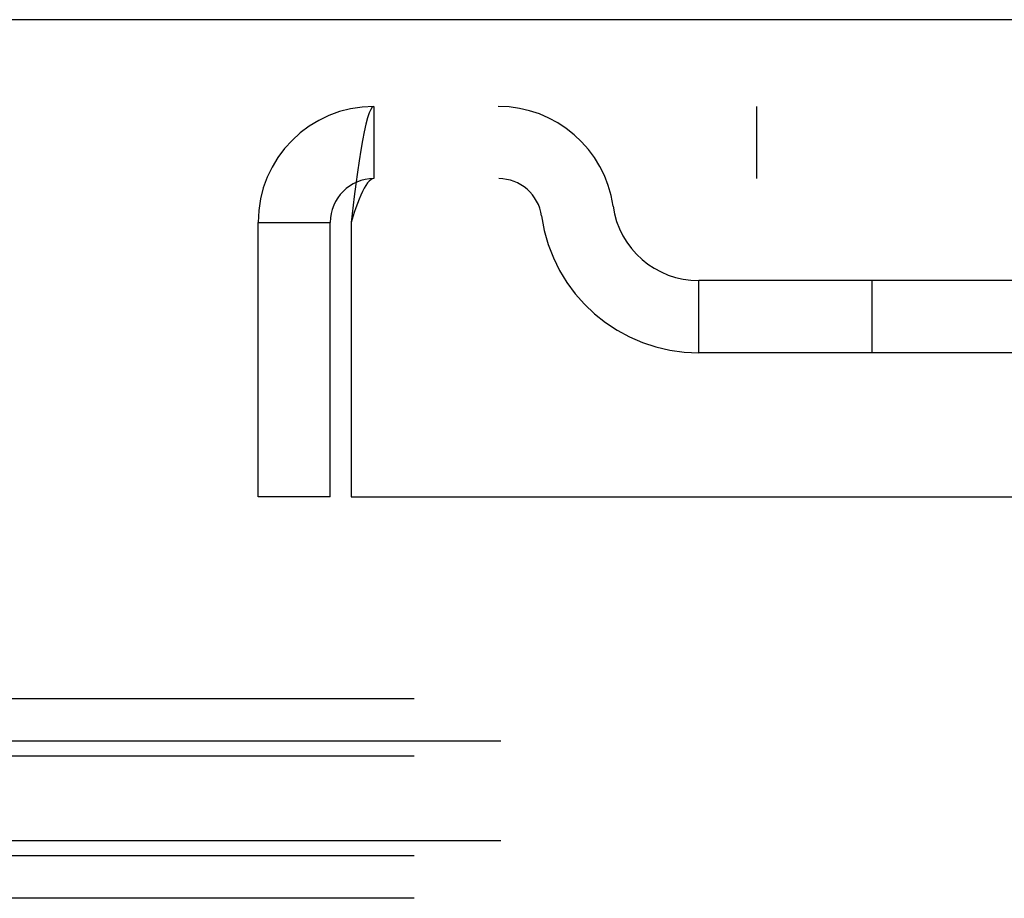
# Model space of a CAD drawing. Header units: inches. Extents: x 0 to 309, y 0 to 200.
# Tile 65 of 119: x 143.16 to 144.58, y 143.27 to 144.54. Entities that reach past the tile are written whole.
import ezdxf

# ---------------------------------------------------------------- set-up
doc = ezdxf.new("R2010")
doc.units = ezdxf.units.IN
doc.header["$LTSCALE"] = 17
doc.header["$MEASUREMENT"] = 0
doc.linetypes.add('HIDDEN', pattern=[0.2, 0.1, -0.1])
doc.layers.get('0').update_dxf_attribs({"linetype": 'CONTINUOUS'})
doc.layers.add('DEFAULT_2', color=8, linetype='HIDDEN')

msp = doc.modelspace()

# ---------------------------------------------------------------- linework, layer by layer
at = {"color": 7, "linetype": 'Continuous'}
msp.add_line((147.0622, 144.5391), (69.6872, 144.5391), dxfattribs=at)
at = {"layer": 'DEFAULT_2', "color": 8, "linetype": 'HIDDEN'}
for p, q in [((143.6667, 144.4141), (143.6667, 144.3101)), ((146.8327, 144.4141), (143.6667, 144.4141)), ((144.2184, 144.4141), (144.2184, 144.3101)), ((146.8327, 144.3101), (143.6667, 144.3101)), ((143.4997, 143.8516), (143.4997, 144.2471)), ((143.4997, 144.2471), (143.6037, 144.2471)), ((143.6037, 143.8516), (143.6037, 144.2471)), ((143.6337, 144.2471), (143.6337, 143.8516)), ((144.1351, 144.0591), (144.1351, 144.1631)), ((144.6181, 144.1631), (144.1351, 144.1631)), ((144.3851, 144.0591), (144.3851, 144.1631)), ((144.6181, 144.0591), (144.1351, 144.0591)), ((143.6037, 143.8516), (143.4997, 143.8516)), ((143.6337, 143.8516), (146.8657, 143.8516)), ((147.1247, 143.5607), (69.6247, 143.5607)), ((147.2497, 143.4997), (69.4997, 143.4997)), ((147.1247, 143.4779), (69.6247, 143.4779)), ((147.2497, 143.3559), (69.4997, 143.3559)), ((147.1247, 143.3341), (69.6247, 143.3341)), ((147.1247, 143.2731), (69.6247, 143.2731))]:
    msp.add_line(p, q, dxfattribs=at)
for points in [[(143.6667, 144.4141), (143.6643, 144.413), (143.662, 144.4099), (143.6596, 144.4047), (143.6573, 144.3976), (143.6549, 144.3885), (143.6526, 144.3777), (143.6502, 144.3652), (143.6478, 144.3512), (143.6455, 144.3359), (143.6431, 144.3196), (143.6408, 144.3023), (143.6384, 144.2843), (143.6337, 144.2471)], [(143.6667, 144.3101), (143.6643, 144.3097), (143.662, 144.3085), (143.6596, 144.3066), (143.6573, 144.3039), (143.6549, 144.3004), (143.6526, 144.2964), (143.6502, 144.2916), (143.6478, 144.2864), (143.6455, 144.2806), (143.6431, 144.2744), (143.6408, 144.2679), (143.6384, 144.2611), (143.6337, 144.2471)]]:
    msp.add_lwpolyline(points, dxfattribs=at)
for centre, radius, start, end in [((143.6667, 144.2471), 0.167, 90, 180), ((143.846, 144.2471), 0.167, 8.0716, 90), ((143.6667, 144.2471), 0.063, 90, 180), ((143.8465, 144.2476), 0.0625, 7.9863, 90), ((144.1351, 144.2881), 0.125, 188.0716, 270), ((144.1351, 144.2881), 0.229, 187.9863, 270)]:
    msp.add_arc(centre, radius, start, end, dxfattribs=at)

doc.saveas('drawing.dxf')
